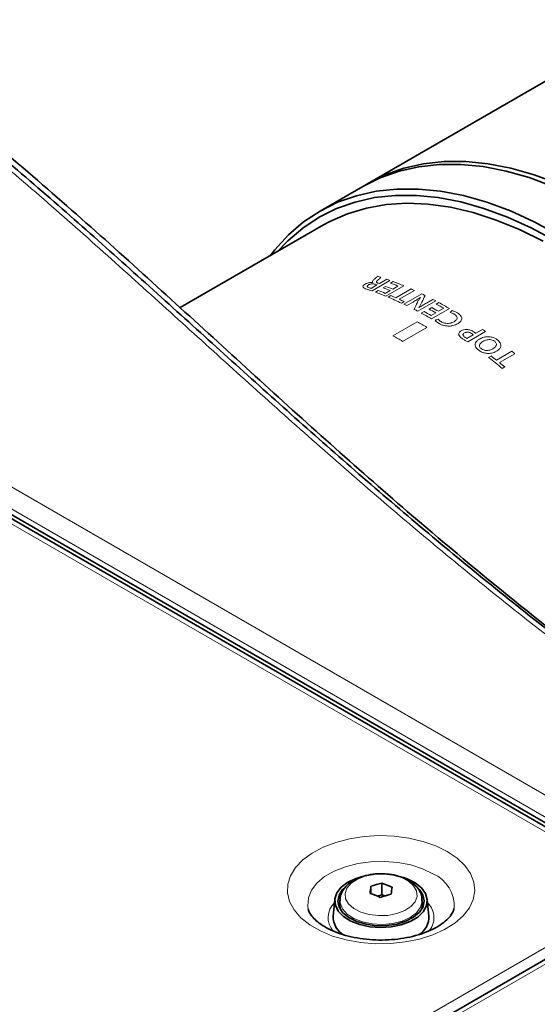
# Model space of a CAD drawing. Header units: millimetres. Extents: x 0 to 1118, y 0 to 864.
# Tile 69 of 256: x 294 to 313, y 256 to 291. Entities that reach past the tile are written whole.
import ezdxf

# ---------------------------------------------------------------- set-up
doc = ezdxf.new("R2010")
doc.units = ezdxf.units.MM

msp = doc.modelspace()

# ---------------------------------------------------------------- linework, layer by layer
at = {"color": 7, "linetype": 'Continuous', "lineweight": 18}
for p, q in [((219.7618, 316.9961), (314.6133, 262.2396)), ((314.2718, 261.6347), (219.3965, 316.405)), ((218.9379, 316.1283), (313.7464, 261.3965)), ((307.3701, 281.9241), (306.7197, 281.5486)), ((306.9842, 281.8094), (307.2544, 281.9654)), ((306.6853, 281.6369), (306.8968, 281.759)), ((306.7427, 281.8526), (306.7455, 281.8542)), ((306.8417, 281.4993), (306.9395, 281.5558)), ((307.1262, 281.6497), (307.2232, 281.7057)), ((307.2005, 281.4542), (307.3727, 281.5536)), ((307.8733, 281.7286), (307.2185, 281.3506)), ((307.3843, 281.8264), (307.482, 281.8828)), ((307.4697, 281.6096), (307.6599, 281.7194)), ((307.5869, 281.2913), (308.144, 281.6129)), ((308.2597, 281.5613), (307.7026, 281.2397)), ((307.3009, 281.3161), (307.3986, 281.3725)), ((307.8764, 281.0578), (308.5304, 281.4353)), ((308.7006, 281.0987), (308.9347, 281.2338)), ((307.8889, 281.1538), (307.7912, 281.0973)), ((308.2113, 281.1379), (307.9831, 281.0062)), ((309.0414, 281.178), (308.3866, 280.8)), ((308.7975, 280.8803), (308.8945, 280.9363)), ((309.5446, 280.8998), (308.8898, 280.5218)), ((309.0556, 281.0618), (309.1533, 281.1183)), ((309.141, 280.7998), (309.3312, 280.9095)), ((308.513, 280.7324), (308.6107, 280.7888)), ((308.8718, 280.6444), (309.044, 280.7438)), ((308.3623, 280.4181), (307.4784, 279.9079)), ((307.8319, 279.7038), (308.7158, 280.214)), ((310.4945, 279.9979), (310.7408, 280.1401)), ((310.1718, 279.8116), (310.4042, 279.9458)), ((310.8564, 280.0592), (310.2058, 279.6836)), ((310.7029, 279.4321), (310.7028, 279.4321)), ((310.604, 279.3788), (310.6037, 279.3788)), ((310.9669, 279.1126), (311.0647, 279.169)), ((311.2529, 279.0201), (311.81, 279.3418)), ((311.9257, 279.2485), (311.3686, 278.9269)), ((311.5549, 278.7737), (311.4572, 278.7173)), ((313.7464, 258.0102), (183.9362, 183.0724)), ((314.7083, 257.9635), (184.6537, 182.8845))]:
    msp.add_line(p, q, dxfattribs=at)
at = {"color": 7, "linetype": 'Continuous', "lineweight": 35}
for p, q in [((314.0214, 261.4237), (219.2129, 316.1555)), ((314.2718, 261.4336), (219.3848, 316.2107)), ((314.2949, 289.9236), (306.5521, 285.4538)), ((306.3753, 285.3517), (304.8209, 284.4544)), ((304.9459, 283.9492), (299.7203, 280.9326)), ((306.6747, 259.8273), (306.6747, 259.5587)), ((307.0773, 259.94), (307.0773, 259.5119)), ((305.3604, 259.3525), (305.2981, 258.7422)), ((305.545, 259.3047), (305.545, 259.1318)), ((307.0773, 259.5119), (306.9158, 259.4667)), ((307.1728, 259.4745), (307.0773, 259.5119)), ((308.545, 259.1318), (308.545, 259.3047)), ((308.792, 258.7422), (308.7296, 259.3525)), ((305.545, 259.1318), (305.5688, 258.9781)), ((314.4583, 257.9882), (184.4037, 182.9093))]:
    msp.add_line(p, q, dxfattribs=at)
at = {"color": 7, "linetype": 'Continuous', "lineweight": 35, "flags": 128}
for points in [[(306.4641, 285.402), (306.5514, 285.4534), (307.1933, 285.7729), (307.8762, 286.0142), (308.5966, 286.1759), (309.3508, 286.2573), (310.1351, 286.2579), (310.9454, 286.1777), (311.7775, 286.0171), (312.6273, 285.777), (313.4904, 285.4586)], [(306.3753, 285.3517), (307.0165, 285.6709), (307.6994, 285.9122), (308.4198, 286.0739), (309.174, 286.1552), (309.9583, 286.1558), (310.7686, 286.0756), (311.6007, 285.9151), (312.4505, 285.6749), (313.3136, 285.3565)], [(303.0016, 282.8268), (303.1721, 283.0437), (303.6723, 283.5869), (304.2226, 284.0578), (304.8202, 284.454), (305.4621, 284.7736), (306.145, 285.0148), (306.8654, 285.1765), (307.6197, 285.2579), (308.4039, 285.2585), (309.2142, 285.1783), (310.0464, 285.0177), (310.8961, 284.7776), (311.7592, 284.4592), (312.6312, 284.0641), (313.5077, 283.5942)], [(303.2865, 282.9913), (303.6473, 283.3705), (304.1921, 283.8366), (304.7836, 284.2288), (305.419, 284.5451), (306.0949, 284.7839), (306.808, 284.9439), (307.5546, 285.0245), (308.3309, 285.025), (309.1329, 284.9457), (309.9566, 284.7867), (310.7977, 284.5491), (311.652, 284.2339), (312.5152, 283.8428), (313.3827, 283.3777)], [(304.9459, 283.9492), (305.1768, 284.0754), (305.8233, 284.3599), (306.5092, 284.566), (307.2309, 284.6928), (307.9847, 284.7394), (308.7667, 284.7058), (309.5727, 284.592), (310.3985, 284.3987), (311.24, 284.1268), (312.0926, 283.7778), (312.9519, 283.3535)], [(307.8244, 260.1591), (307.992, 260.1014), (308.2886, 259.9536), (308.5181, 259.7703), (308.6683, 259.5614), (308.7309, 259.3381), (308.7026, 259.1125), (308.585, 258.8967), (308.3843, 258.7025), (308.1115, 258.5401), (307.7811, 258.4185), (307.4111, 258.3441), (307.0213, 258.321), (306.6328, 258.3504), (306.2666, 258.4308), (305.9423, 258.5577), (305.6774, 258.7244), (305.4863, 258.9218), (305.3792, 259.1394), (305.3619, 259.3654), (305.4354, 259.5876), (305.5956, 259.794), (305.8339, 259.9735), (306.1376, 260.1164), (306.319, 260.1745)], [(305.7473, 259.8103), (305.6444, 259.7109), (305.5127, 259.5053), (305.4701, 259.2875), (305.519, 259.0701), (305.6566, 258.8659), (305.8749, 258.6865), (306.1612, 258.5425), (306.4988, 258.4423), (306.8682, 258.3916), (307.2479, 258.3934), (307.6158, 258.4477), (307.9505, 258.5512), (308.2326, 258.6979), (308.4457, 258.8793), (308.5773, 259.0849), (308.62, 259.3027), (308.571, 259.52), (308.4335, 259.7243), (308.433, 259.7249)], [(305.5102, 259.091), (305.5127, 259.097), (305.545, 259.1641)], [(308.5212, 258.9781), (308.5268, 258.9973), (308.545, 259.1318)], [(308.545, 259.1641), (308.571, 259.1118), (308.5798, 259.091)]]:
    msp.add_lwpolyline(points, dxfattribs=at)
at = {"color": 7, "linetype": 'Continuous', "lineweight": 18, "flags": 128}
for points in [[(308.477, 281.3003), (308.4768, 281.3004), (308.4765, 281.3005), (308.4763, 281.3006), (308.476, 281.3008), (308.4758, 281.3009), (308.4755, 281.301), (308.4753, 281.3011), (308.475, 281.3012)], [(309.4609, 261.098), (309.042, 261.3037), (308.5715, 261.4679), (308.0614, 261.5864), (307.525, 261.6561), (306.9762, 261.6753), (306.4292, 261.6434), (305.8981, 261.5612), (305.3967, 261.431), (304.938, 261.2559), (304.5339, 261.0407), (304.1948, 260.7909), (303.9295, 260.5128), (303.7449, 260.2138), (303.6458, 259.9016), (303.6347, 259.5843), (303.712, 259.27), (303.8756, 258.967), (304.1212, 258.683), (304.4426, 258.4255), (304.8314, 258.201), (305.2775, 258.0155), (305.7694, 257.8737), (306.2944, 257.7793), (306.8387, 257.7347), (307.3884, 257.741), (307.9293, 257.7983), (308.4472, 257.9048), (308.9288, 258.058), (309.3616, 258.2537), (309.7344, 258.487), (310.0376, 258.7518), (310.2633, 259.0413), (310.4056, 259.3478), (310.4608, 259.6637), (310.4276, 259.9805), (310.3068, 260.2901), (310.1015, 260.5846), (309.8171, 260.8562), (309.4609, 261.098)], [(308.9379, 260.2858), (308.5579, 260.468), (308.1263, 260.6068), (307.6579, 260.6974), (307.1686, 260.7368), (306.6752, 260.7236), (306.1943, 260.6583), (305.7424, 260.5431), (305.3348, 260.382), (304.9855, 260.1803), (304.7063, 259.945), (304.5068, 259.6841), (304.3937, 259.4065), (304.3709, 259.1217), (304.3896, 258.9972)], [(307.7846, 260.1458), (307.4771, 260.2348), (307.1401, 260.2749), (306.7966, 260.2632), (306.4701, 260.2007), (306.1828, 260.0914), (305.9542, 259.943), (305.7999, 259.7655), (305.7305, 259.5709), (305.7507, 259.3726), (305.8591, 259.1841), (306.0483, 259.0183), (306.3054, 258.8863), (306.6129, 258.7972), (306.9499, 258.7572), (307.2934, 258.7688), (307.6199, 258.8314), (307.9073, 258.9406), (308.1359, 259.0891), (308.2901, 259.2666), (308.3595, 259.4611), (308.3393, 259.6594), (308.2309, 259.8479), (308.0417, 260.0138), (307.7846, 260.1458)], [(308.545, 259.3125), (308.5443, 259.2784), (308.4859, 259.064), (308.337, 258.8647), (308.1068, 258.6931), (307.81, 258.5598), (307.4651, 258.4734), (307.0938, 258.4392), (306.7194, 258.4594), (306.3655, 258.5327), (306.0543, 258.6545), (305.8053, 258.8172), (305.6342, 259.0105), (305.5518, 259.2223), (305.545, 259.2998)]]:
    msp.add_lwpolyline(points, dxfattribs=at)
at = {"color": 7, "linetype": 'Continuous', "lineweight": 18}
for centre, radius, start, end in [((303.367, 270.9003), 11.7281, 70.04244, 70.64259), ((303.1462, 270.8847), 11.5792, 70.64321, 70.9537), ((302.6192, 270.0667), 12.2745, 68.08454, 69.3921), ((302.7867, 270.1541), 12.2874, 68.08498, 69.31864), ((302.8837, 270.2101), 12.2874, 68.08498, 69.31864), ((303.0833, 270.3438), 12.2617, 68.08407, 69.46565), ((303.1443, 270.3052), 12.3635, 67.51182, 69.46106), ((302.7756, 269.4304), 13.3129, 65.6733, 66.21855), ((302.4847, 269.9152), 12.3764, 67.51249, 69.38772), ((302.1232, 269.0543), 13.3102, 64.79617, 67.10739), ((302.3309, 269.3646), 13.0335, 66.2173, 67.11864), ((302.1026, 268.8533), 13.5935, 64.80732, 65.67218), ((302.4685, 268.7708), 14.0405, 63.88105, 64.42208), ((301.8198, 268.404), 14.0286, 63.93809, 64.42222), ((301.481, 267.7317), 14.7806, 62.14713, 62.72816), ((301.4439, 267.3162), 15.4292, 60.48982, 61.53625), ((301.5409, 267.3722), 15.4292, 60.48982, 61.53625), ((301.7451, 267.5072), 15.4004, 60.48912, 61.66065), ((301.7878, 267.4635), 15.5146, 60.00218, 61.65717), ((301.1259, 267.0729), 15.5291, 60.00268, 61.5951), ((301.2787, 267.2294), 15.4148, 60.48948, 61.59842), ((300.5867, 266.5407), 15.9073, 59.26746, 60.73791), ((300.2195, 264.9688), 18.4625, 54.82073, 55.2588), ((299.7028, 266.0305), 15.9073, 59.26746, 60.73791), ((298.2391, 262.8256), 20.6704, 50.24761, 51.99339), ((298.5297, 263.1254), 20.3599, 51.32403, 51.9995), ((298.8914, 263.2024), 20.6729, 50.91282, 51.3247), ((298.1387, 262.6404), 20.9829, 50.25363, 50.91221), ((308.4349, 259.1151), 1.2742, 355.86743, 66.74902), ((305.8494, 258.6851), 0.7348, 133.12844, 220.72354), ((308.2355, 258.6838), 0.7393, 315.8266, 46.65125)]:
    msp.add_arc(centre, radius, start, end, dxfattribs=at)
at = {"color": 7, "linetype": 'Continuous', "lineweight": 35}
for centre, radius, start, end in [((319.4004, 258.1019), 12.8421, 172.2786, 173.43705), ((308.0355, 255.7402), 4.3077, 102.85268, 108.41594), ((305.7952, 256.1186), 4.0307, 65.79668, 71.45231), ((320.1733, 258.0696), 12.8421, 172.2786, 173.43705), ((305.3602, 255.7483), 4.0307, 65.79668, 71.45231), ((308.3736, 255.3376), 4.3077, 102.85268, 108.41594), ((306.0833, 258.7229), 0.7855, 178.59286, 240.21054), ((307.995, 258.7326), 0.797, 302.76111, 0.68761)]:
    msp.add_arc(centre, radius, start, end, dxfattribs=at)
at = {"color": 7, "linetype": 'Continuous', "lineweight": 18}
for centre, major_axis, ratio, start_param, end_param in [((309.5461, 267.1198), (-8.4368, 14.6146), 0.5773809, 5.7097662, 5.7201378), ((309.1929, 266.9159), (-8.4612, 14.6005), 0.5784912, 5.6901578, 5.6961199), ((308.0375, 266.2489), (6.8024, 23.0143), 0.1949622, 0.9124965, 0.9268272), ((309.5461, 267.1198), (-8.4368, 14.6146), 0.5773808, 5.5401785, 5.5491305), ((307.8242, 266.1258), (6.6976, 22.9648), 0.1935588, 0.9172429, 0.9314065), ((309.2173, 266.93), (13.427, -11.0919), 0.7061689, 2.149681, 2.1499144), ((310.041, 267.4055), (44.7763, 41.5769), 0.1672329, 1.4257344, 1.4273633), ((308.5459, 266.5424), (54.7006, 18.9149), 0.225682, 1.4822183, 1.4844102)]:
    msp.add_ellipse(centre, major_axis=major_axis, ratio=ratio, start_param=start_param, end_param=end_param, dxfattribs=at)
for points, knots in [([(318.8809, 264.7101), (317.0766, 265.9715), (315.3265, 267.2573), (312.776, 269.2195), (311.9381, 269.8793), (310.2859, 271.2079), (309.4714, 271.8769), (307.0591, 273.8964), (305.4922, 275.2595), (302.4061, 278.0033), (300.8867, 279.384), (297.8399, 282.1424), (296.3124, 283.5201), (293.181, 286.2463), (291.5765, 287.5952), (289.0655, 289.575), (288.2113, 290.2274), (286.4646, 291.5141), (285.572, 292.1484), (283.7426, 293.3966), (282.8054, 294.0107), (280.8893, 295.2149), (279.9103, 295.805), (277.9086, 296.9606), (276.8858, 297.5261), (274.7985, 298.633), (273.7354, 299.1737), (271.5719, 300.2305), (270.4721, 300.7463), (268.243, 301.7548), (267.1134, 302.2477), (264.8279, 303.2136), (263.6718, 303.6869), (261.3417, 304.6174), (260.1675, 305.0747), (256.6258, 306.4305), (254.2394, 307.3126), (249.4614, 309.0716), (247.0696, 309.9486), (242.3168, 311.7302), (239.9556, 312.6346), (235.291, 314.4916), (232.9866, 315.4444), (228.4549, 317.4074), (226.2265, 318.4182), (224.0414, 319.4598)], [0, 0, 0, 0, 0.0625, 0.0625, 0.09375, 0.09375, 0.125, 0.125, 0.1875, 0.1875, 0.25, 0.25, 0.3125, 0.3125, 0.375, 0.375, 0.40625, 0.40625, 0.4375, 0.4375, 0.46875, 0.46875, 0.5, 0.5, 0.53125, 0.53125, 0.5625, 0.5625, 0.59375, 0.59375, 0.625, 0.625, 0.65625, 0.65625, 0.6875, 0.6875, 0.75, 0.75, 0.8125, 0.8125, 0.875, 0.875, 0.9375, 0.9375, 1, 1, 1, 1]), ([(306.7455, 281.8542), (306.7389, 281.8642), (306.7256, 281.8848), (306.7466, 281.9215), (306.7709, 281.9448), (306.783, 281.9564)], [0, 0, 0, 0, 0.32665867, 0.66611034, 1, 1, 1, 1]), ([(306.783, 281.9564), (306.8062, 281.9766), (306.8411, 282.0069), (306.8882, 282.0473), (306.9065, 282.0681), (306.9157, 282.0785)], [0, 0, 0, 0, 0.4991418, 0.7489713, 1, 1, 1, 1]), ([(306.9244, 281.9357), (306.9092, 281.9227), (306.8863, 281.9028), (306.8719, 281.8748), (306.8787, 281.8541), (306.8999, 281.8397), (306.9181, 281.8327), (306.9249, 281.83)], [0, 0, 0, 0, 0.33467984, 0.50733262, 0.68178705, 0.87985561, 1, 1, 1, 1]), ([(307.0365, 282.0395), (307.0287, 282.0307), (307.013, 282.013), (306.9746, 281.9785), (306.9445, 281.9528), (306.9244, 281.9357)], [0, 0, 0, 0, 0.2506107, 0.5005358, 1, 1, 1, 1]), ([(306.3824, 281.6996), (306.3831, 281.7111), (306.3845, 281.734), (306.4175, 281.767), (306.4472, 281.7857), (306.4601, 281.7938)], [0, 0, 0, 0, 0.3617202, 0.72473824, 1, 1, 1, 1]), ([(306.5294, 281.6035), (306.4972, 281.6155), (306.448, 281.6339), (306.3971, 281.6666), (306.3874, 281.6884), (306.3824, 281.6996)], [0, 0, 0, 0, 0.4785652, 0.7318768, 1, 1, 1, 1]), ([(306.4601, 281.7938), (306.4875, 281.8073), (306.5361, 281.8312), (306.6245, 281.8496), (306.6922, 281.8556), (306.7296, 281.8533), (306.7427, 281.8526)], [0, 0, 0, 0, 0.3384056, 0.6000152, 0.8600511, 1, 1, 1, 1]), ([(306.7197, 281.5486), (306.6864, 281.5569), (306.6365, 281.5693), (306.5744, 281.5884), (306.5444, 281.5985), (306.5294, 281.6035)], [0, 0, 0, 0, 0.4982246, 0.7489512, 1, 1, 1, 1]), ([(306.5877, 281.7631), (306.5751, 281.7549), (306.5535, 281.7408), (306.5386, 281.7184), (306.541, 281.6975), (306.5622, 281.676), (306.5906, 281.6649), (306.6066, 281.6587)], [0, 0, 0, 0, 0.2132253, 0.3669347, 0.5210676, 0.730764, 1, 1, 1, 1]), ([(306.8269, 281.7832), (306.8072, 281.7888), (306.7744, 281.7981), (306.7156, 281.8001), (306.6638, 281.7935), (306.6196, 281.7797), (306.5976, 281.7683), (306.5877, 281.7631)], [0, 0, 0, 0, 0.2908218, 0.4850474, 0.6802837, 0.8550516, 1, 1, 1, 1]), ([(306.6066, 281.6587), (306.619, 281.6547), (306.6376, 281.6486), (306.6636, 281.6411), (306.6781, 281.6383), (306.6853, 281.6369)], [0, 0, 0, 0, 0.49816262, 0.74820589, 1, 1, 1, 1]), ([(308.475, 281.3012), (308.454, 281.2872), (308.4119, 281.2592), (308.3248, 281.2044), (308.2567, 281.1645), (308.2113, 281.1379)], [0, 0, 0, 0, 0.2500566, 0.50013817, 1, 1, 1, 1]), ([(308.3674, 281.1179), (308.3749, 281.1333), (308.3899, 281.1642), (308.4158, 281.2101), (308.4442, 281.2556), (308.4661, 281.2854), (308.477, 281.3003)], [0, 0, 0, 0, 0.2499595, 0.4999575, 0.7497835, 1, 1, 1, 1]), ([(308.5332, 281.1267), (308.5253, 281.1107), (308.5096, 281.0788), (308.4838, 281.031), (308.4563, 280.9833), (308.4351, 280.9519), (308.4245, 280.9362)], [0, 0, 0, 0, 0.24999383, 0.50000287, 0.74984601, 1, 1, 1, 1]), ([(308.4281, 280.9352), (308.4501, 280.9492), (308.4941, 280.9771), (308.5849, 281.0316), (308.6543, 281.0718), (308.7006, 281.0987)], [0, 0, 0, 0, 0.2500361, 0.5000876, 1, 1, 1, 1]), ([(309.6336, 280.825), (309.6523, 280.8201), (309.6897, 280.8101), (309.7571, 280.7827), (309.8016, 280.7577), (309.8311, 280.7411)], [0, 0, 0, 0, 0.2521674, 0.5032474, 1, 1, 1, 1]), ([(309.1429, 280.362), (309.1297, 280.3704), (309.1032, 280.3872), (309.0542, 280.4225), (309.0292, 280.453), (309.0125, 280.4733)], [0, 0, 0, 0, 0.25105143, 0.50230457, 1, 1, 1, 1]), ([(309.1328, 280.5122), (309.1391, 280.5039), (309.1516, 280.4872), (309.1835, 280.4557), (309.2149, 280.4351), (309.2357, 280.4214)], [0, 0, 0, 0, 0.2508911, 0.5017367, 1, 1, 1, 1]), ([(309.714, 280.6964), (309.7026, 280.7028), (309.6796, 280.7158), (309.6302, 280.7391), (309.5879, 280.7515), (309.5598, 280.7598)], [0, 0, 0, 0, 0.2507922, 0.5018452, 1, 1, 1, 1]), ([(309.7059, 280.4201), (309.738, 280.4419), (309.7913, 280.478), (309.822, 280.5445), (309.8146, 280.6017), (309.7758, 280.6542), (309.7351, 280.682), (309.714, 280.6964)], [0, 0, 0, 0, 0.2790846, 0.4636118, 0.6486832, 0.817892, 1, 1, 1, 1]), ([(309.8311, 280.7411), (309.8743, 280.7105), (309.9473, 280.6587), (309.9919, 280.5651), (309.9828, 280.4822), (309.9285, 280.4055), (309.8676, 280.3654), (309.8363, 280.3448)], [0, 0, 0, 0, 0.26461264, 0.44756955, 0.63087546, 0.81079562, 1, 1, 1, 1]), ([(309.8363, 280.3448), (309.7818, 280.3189), (309.6904, 280.2754), (309.5261, 280.2561), (309.3807, 280.2683), (309.2479, 280.3056), (309.1767, 280.3438), (309.1429, 280.362)], [0, 0, 0, 0, 0.2697633, 0.4522937, 0.634721, 0.8262569, 1, 1, 1, 1]), ([(309.2357, 280.4214), (309.2732, 280.4024), (309.3362, 280.3705), (309.4502, 280.3536), (309.547, 280.3593), (309.6342, 280.3835), (309.6816, 280.4077), (309.7059, 280.4201)], [0, 0, 0, 0, 0.2724992, 0.4568745, 0.6418342, 0.8163201, 1, 1, 1, 1]), ([(309.9632, 280.086), (309.9778, 280.0937), (310.0195, 280.1159), (310.0909, 280.138), (310.1499, 280.1384), (310.1716, 280.1386)], [0, 0, 0, 0, 0.2517831, 0.7244544, 1, 1, 1, 1]), ([(310.1716, 280.1386), (310.2137, 280.1324), (310.2855, 280.1218), (310.3736, 280.0822), (310.4181, 280.054), (310.4407, 280.0397)], [0, 0, 0, 0, 0.4102167, 0.7003442, 1, 1, 1, 1]), ([(309.8763, 279.9587), (309.8777, 279.9782), (309.8802, 280.0148), (309.9185, 280.0571), (309.9499, 280.0774), (309.9632, 280.086)], [0, 0, 0, 0, 0.39868414, 0.74589231, 1, 1, 1, 1]), ([(310.0138, 279.8005), (309.9975, 279.8122), (309.9649, 279.8355), (309.9171, 279.8791), (309.8845, 279.9211), (309.8781, 279.9505), (309.8763, 279.9587)], [0, 0, 0, 0, 0.2505865, 0.5014801, 0.8614235, 1, 1, 1, 1]), ([(310.2058, 279.6836), (310.1722, 279.7019), (310.1217, 279.7296), (310.0595, 279.7698), (310.029, 279.7902), (310.0138, 279.8005)], [0, 0, 0, 0, 0.4975414, 0.7486538, 1, 1, 1, 1]), ([(310.0841, 280.0117), (310.0695, 280.0018), (310.0447, 279.9849), (310.0295, 279.9529), (310.0331, 279.9203), (310.0564, 279.886), (310.0839, 279.8654), (310.0977, 279.855)], [0, 0, 0, 0, 0.2360151, 0.40038, 0.5648186, 0.7800698, 1, 1, 1, 1]), ([(310.352, 279.9884), (310.3311, 280.0013), (310.2962, 280.0226), (310.2341, 280.0398), (310.1792, 280.0428), (310.1267, 280.0328), (310.0991, 280.0191), (310.0841, 280.0117)], [0, 0, 0, 0, 0.2741798, 0.457175, 0.6411965, 0.8050689, 1, 1, 1, 1]), ([(310.0977, 279.855), (310.1094, 279.8474), (310.1269, 279.8359), (310.1513, 279.8211), (310.1649, 279.8148), (310.1718, 279.8116)], [0, 0, 0, 0, 0.4980199, 0.7479803, 1, 1, 1, 1]), ([(310.4042, 279.9458), (310.3966, 279.9533), (310.385, 279.9646), (310.3666, 279.9785), (310.3569, 279.9851), (310.352, 279.9884)], [0, 0, 0, 0, 0.4960022, 0.7476875, 1, 1, 1, 1]), ([(310.4407, 280.0397), (310.4503, 280.033), (310.4646, 280.0231), (310.482, 280.0089), (310.4903, 280.0016), (310.4945, 279.9979)], [0, 0, 0, 0, 0.4986712, 0.7491265, 1, 1, 1, 1]), ([(310.6037, 279.3788), (310.5655, 279.4127), (310.5006, 279.4703), (310.4689, 279.5664), (310.4846, 279.6496), (310.5383, 279.7273), (310.6001, 279.7682), (310.6312, 279.7889)], [0, 0, 0, 0, 0.2541125, 0.4310678, 0.6077844, 0.8017216, 1, 1, 1, 1]), ([(310.6312, 279.7889), (310.6814, 279.8134), (310.7672, 279.8553), (310.9216, 279.8777), (311.0623, 279.8645), (311.1888, 279.8224), (311.2537, 279.7795), (311.2847, 279.7591)], [0, 0, 0, 0, 0.26693216, 0.45681205, 0.64723352, 0.831837, 1, 1, 1, 1]), ([(311.1817, 279.7086), (311.155, 279.7247), (311.1091, 279.7524), (311.0205, 279.7693), (310.925, 279.7648), (310.8342, 279.7403), (310.7819, 279.7128), (310.7607, 279.7017)], [0, 0, 0, 0, 0.2130242, 0.3659858, 0.5521461, 0.8188542, 1, 1, 1, 1]), ([(311.2847, 279.7591), (311.3235, 279.7239), (311.389, 279.6646), (311.4167, 279.564), (311.3984, 279.4771), (311.3418, 279.3996), (311.2814, 279.3596), (311.2526, 279.3406)], [0, 0, 0, 0, 0.2592495, 0.4379995, 0.6161559, 0.8177647, 1, 1, 1, 1]), ([(310.7607, 279.7017), (310.7272, 279.6784), (310.672, 279.6401), (310.6366, 279.5739), (310.634, 279.5194), (310.6582, 279.4716), (310.6884, 279.4449), (310.7029, 279.4321)], [0, 0, 0, 0, 0.3271306, 0.5387001, 0.6960938, 0.8537682, 1, 1, 1, 1]), ([(310.7028, 279.4321), (310.7298, 279.4157), (310.7758, 279.3878), (310.864, 279.3694), (310.9599, 279.3729), (311.0517, 279.3964), (311.1047, 279.4243), (311.126, 279.4355)], [0, 0, 0, 0, 0.2135908, 0.3644845, 0.5490497, 0.8184554, 1, 1, 1, 1]), ([(311.126, 279.4355), (311.163, 279.4615), (311.2202, 279.5015), (311.2513, 279.5724), (311.2496, 279.6271), (311.2229, 279.6731), (311.1942, 279.6978), (311.1817, 279.7086)], [0, 0, 0, 0, 0.36031751, 0.55621591, 0.71632234, 0.87678524, 1, 1, 1, 1]), ([(311.2526, 279.3406), (311.1956, 279.3142), (311.0998, 279.2699), (310.928, 279.2591), (310.7831, 279.2836), (310.675, 279.3305), (310.6231, 279.3658), (310.604, 279.3788)], [0, 0, 0, 0, 0.3006992, 0.5048973, 0.7099281, 0.8934671, 1, 1, 1, 1])]:
    msp.add_open_spline(points, degree=3, knots=knots, dxfattribs=at)
at = {"color": 7, "linetype": 'Continuous', "lineweight": 35}
for points, knots in [([(224.2844, 319.4888), (226.4683, 318.448), (228.6956, 317.4385), (233.2252, 315.4776), (235.5286, 314.5257), (240.1911, 312.6709), (242.5511, 311.7674), (247.3014, 309.9877), (249.6917, 309.1114), (254.4666, 307.3534), (256.8514, 306.4717), (260.3905, 305.1161), (261.5638, 304.6587), (263.8923, 303.7282), (265.0475, 303.2549), (267.3314, 302.2889), (268.4603, 301.7959), (270.688, 300.7873), (271.7872, 300.2713), (273.9497, 299.2144), (275.0124, 298.6737), (277.0993, 297.5666), (278.122, 297.0011), (280.1238, 295.8454), (281.1031, 295.2552), (283.0199, 294.051), (283.9577, 293.4368), (285.7884, 292.1886), (286.6819, 291.5542), (288.4306, 290.2673), (289.2859, 289.6147), (291.8007, 287.6344), (293.408, 286.2849), (296.5453, 283.5571), (298.0756, 282.1783), (301.1278, 279.4176), (302.6497, 278.0355), (305.7404, 275.2888), (307.3094, 273.9241), (309.7245, 271.9024), (310.5398, 271.2327), (312.1936, 269.9027), (313.0323, 269.2422), (315.5854, 267.2779), (317.3372, 265.9905), (319.1433, 264.728)], [0, 0, 0, 0, 0.0625, 0.0625, 0.125, 0.125, 0.1875, 0.1875, 0.25, 0.25, 0.3125, 0.3125, 0.34375, 0.34375, 0.375, 0.375, 0.40625, 0.40625, 0.4375, 0.4375, 0.46875, 0.46875, 0.5, 0.5, 0.53125, 0.53125, 0.5625, 0.5625, 0.59375, 0.59375, 0.625, 0.625, 0.6875, 0.6875, 0.75, 0.75, 0.8125, 0.8125, 0.875, 0.875, 0.90625, 0.90625, 0.9375, 0.9375, 1, 1, 1, 1]), ([(319.4858, 264.523), (318.1399, 265.4903), (315.4477, 267.4254), (311.6391, 270.4297), (308.232, 273.2792), (305.1895, 275.9569), (302.4468, 278.4381), (299.7278, 280.9292), (296.9906, 283.4162), (294.1891, 285.8835), (291.278, 288.3117), (288.2197, 290.6822), (284.9833, 292.9761), (281.5523, 295.1769), (278.5327, 296.9248), (275.7398, 298.4195), (273.2186, 299.6871), (270.324, 301.0433), (267.3595, 302.3439), (263.9599, 303.7523), (260.1069, 305.2565), (256.9383, 306.4442), (255.1884, 307.0846), (254.8795, 307.1976)], [0, 0, 0, 0, 0.06497572, 0.12997409, 0.19496032, 0.24634471, 0.2977306, 0.34915216, 0.40063284, 0.45211089, 0.5036902, 0.55526411, 0.60684402, 0.65851107, 0.71017689, 0.73596841, 0.77354501, 0.8111227, 0.84853902, 0.88595689, 0.93745625, 0.98895948, 1, 1, 1, 1]), ([(307.0378, 260.2843), (307.0245, 260.2851), (306.8971, 260.2927), (306.6533, 260.2599), (306.3281, 260.1829), (306.0365, 260.0525), (305.804, 259.8835), (305.6445, 259.6847), (305.5537, 259.4865), (305.554, 259.3544), (305.5542, 259.2978)], [0, 0, 0, 0, 0.0175754, 0.1694222, 0.3222166, 0.4769854, 0.6345824, 0.7722942, 0.9025667, 1, 1, 1, 1]), ([(307.8327, 260.1461), (307.7787, 260.1654), (307.6244, 260.2205), (307.3561, 260.2765), (307.1393, 260.2818), (307.0378, 260.2843)], [0, 0, 0, 0, 0.22234099, 0.63574972, 1, 1, 1, 1]), ([(308.5345, 259.3152), (308.5357, 259.3573), (308.5388, 259.4764), (308.4579, 259.663), (308.3109, 259.8567), (308.1031, 260.024), (307.9239, 260.1049), (307.8327, 260.1461)], [0, 0, 0, 0, 0.1157371, 0.3272594, 0.5406758, 0.7663415, 1, 1, 1, 1]), ([(309.7036, 259.015), (309.7035, 259.0138), (309.7024, 258.9749), (309.6654, 258.8875), (309.5697, 258.7311), (309.4011, 258.5574), (309.1591, 258.3811), (308.8561, 258.2198), (308.4984, 258.0811), (308.0951, 257.9721), (307.6578, 257.8984), (307.1998, 257.864), (306.7358, 257.871), (306.2812, 257.919), (305.8508, 258.006), (305.4589, 258.1272), (305.1181, 258.2757), (304.8386, 258.4421), (304.6263, 258.6154), (304.4849, 258.781), (304.4114, 258.9121), (304.3984, 258.9752), (304.3931, 259.0008)], [0, 0, 0, 0, 0.0018319, 0.05781, 0.1092026, 0.1640886, 0.216912, 0.2695287, 0.322491, 0.3760235, 0.430076, 0.484497, 0.5391009, 0.5936825, 0.6479916, 0.7018379, 0.7550561, 0.8075594, 0.8594611, 0.9112845, 0.963981, 1, 1, 1, 1])]:
    msp.add_open_spline(points, degree=3, knots=knots, dxfattribs=at)

doc.saveas('drawing.dxf')
